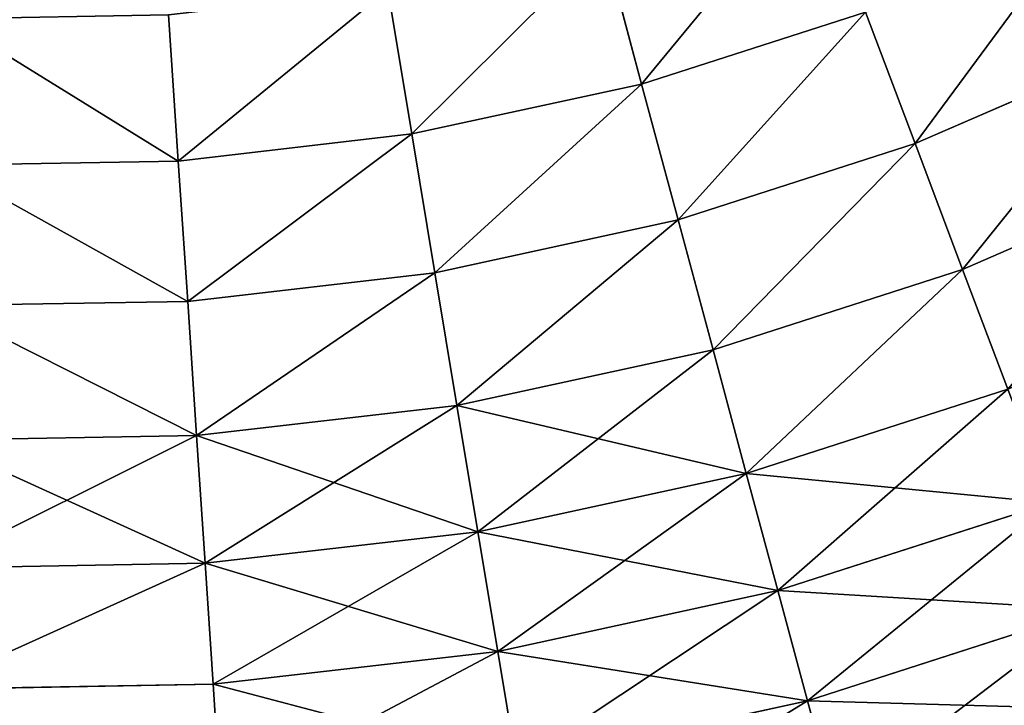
# Model space of a CAD drawing. Extents: x 5 to 635, y -14 to 121.
# Tile 73 of 256: x 55 to 68, y 15 to 24. Entities that reach past the tile are written whole.
import ezdxf

# ---------------------------------------------------------------- set-up
doc = ezdxf.new("R2010")
doc.units = 0
doc.layers.get('0').update_dxf_attribs({"color": 13, "linetype": 'CONTINUOUS'})

# ---------------------------------------------------------------- blocks, each defined once
blk = doc.blocks.new('COMPONENT_4')
for p, q in [((57.701, 21.234, 9.779), (58.203, 19.364, 11.289)), ((58.203, 19.364, 88.59), (57.701, 21.234, 90.1)), ((54.846, 20.615, 9.779), (55.163, 18.705, 11.289)), ((54.846, 20.615, 90.1), (55.163, 18.705, 88.59)), ((51.945, 20.279, 9.779), (52.073, 18.346, 11.289)), ((51.945, 20.279, 90.1), (52.073, 18.346, 88.59)), ((58.203, 19.364, 11.289), (61.164, 20.318, 11.289)), ((58.203, 19.364, 88.59), (61.164, 20.318, 88.59)), ((61.164, 20.318, 11.289), (61.821, 18.577, 12.892)), ((61.821, 18.577, 86.987), (61.164, 20.318, 88.59)), ((61.821, 18.577, 12.892), (64.841, 19.889, 12.892)), ((61.821, 18.577, 86.987), (64.841, 19.889, 86.987)), ((55.163, 18.705, 11.289), (58.203, 19.364, 11.289)), ((55.163, 18.705, 88.59), (58.203, 19.364, 88.59)), ((58.203, 19.364, 11.289), (58.686, 17.567, 12.892)), ((58.686, 17.567, 86.987), (58.203, 19.364, 88.59)), ((52.073, 18.346, 11.289), (55.163, 18.705, 11.289)), ((52.073, 18.346, 88.59), (55.163, 18.705, 88.59)), ((55.163, 18.705, 11.289), (55.468, 16.869, 12.892)), ((55.163, 18.705, 88.59), (55.468, 16.869, 86.987)), ((58.686, 17.567, 12.892), (61.821, 18.577, 12.892)), ((58.686, 17.567, 86.987), (61.821, 18.577, 86.987)), ((61.821, 18.577, 12.892), (62.449, 16.912, 14.584)), ((62.449, 16.912, 85.295), (61.821, 18.577, 86.987)), ((48.963, 18.293, 11.289), (52.073, 18.346, 11.289)), ((48.963, 18.293, 88.59), (52.073, 18.346, 88.59)), ((52.073, 18.346, 11.289), (52.197, 16.49, 12.892)), ((52.073, 18.346, 88.59), (52.197, 16.49, 86.987)), ((62.449, 16.912, 14.584), (65.63, 18.294, 14.584)), ((62.449, 16.912, 85.295), (65.63, 18.294, 85.295)), ((55.468, 16.869, 12.892), (58.686, 17.567, 12.892)), ((55.468, 16.869, 86.987), (58.686, 17.567, 86.987)), ((58.686, 17.567, 12.892), (59.148, 15.848, 14.584)), ((59.148, 15.848, 85.295), (58.686, 17.567, 86.987)), ((52.197, 16.49, 12.892), (55.468, 16.869, 12.892)), ((52.197, 16.49, 86.987), (55.468, 16.869, 86.987)), ((55.468, 16.869, 12.892), (55.759, 15.114, 14.584)), ((55.468, 16.869, 86.987), (55.759, 15.114, 85.295)), ((59.148, 15.848, 14.584), (62.449, 16.912, 14.584)), ((59.148, 15.848, 85.295), (62.449, 16.912, 85.295)), ((62.449, 16.912, 14.584), (63.047, 15.327, 16.362)), ((63.047, 15.327, 83.518), (62.449, 16.912, 85.295)), ((48.904, 16.433, 12.892), (52.197, 16.49, 12.892)), ((48.904, 16.433, 86.987), (52.197, 16.49, 86.987)), ((52.197, 16.49, 12.892), (52.314, 14.714, 14.584)), ((52.197, 16.49, 86.987), (52.314, 14.714, 85.295)), ((55.759, 15.114, 14.584), (59.148, 15.848, 14.584)), ((55.759, 15.114, 85.295), (59.148, 15.848, 85.295)), ((59.148, 15.848, 14.584), (59.588, 14.212, 16.362)), ((59.588, 14.212, 83.518), (59.148, 15.848, 85.295)), ((59.588, 14.212, 16.362), (63.047, 15.327, 16.362)), ((59.588, 14.212, 83.518), (63.047, 15.327, 83.518)), ((52.314, 14.714, 14.584), (55.759, 15.114, 14.584)), ((52.314, 14.714, 85.295), (55.759, 15.114, 85.295)), ((55.759, 15.114, 14.584), (56.037, 13.442, 16.362)), ((55.759, 15.114, 85.295), (56.037, 13.442, 83.518)), ((48.847, 14.655, 14.584), (52.314, 14.714, 14.584)), ((48.847, 14.655, 85.295), (52.314, 14.714, 85.295)), ((52.314, 14.714, 14.584), (52.427, 13.024, 16.362)), ((52.314, 14.714, 85.295), (52.427, 13.024, 83.518)), ((56.037, 13.442, 16.362), (59.588, 14.212, 16.362)), ((56.037, 13.442, 83.518), (59.588, 14.212, 83.518)), ((59.588, 14.212, 16.362), (60.005, 12.662, 18.22)), ((60.005, 12.662, 81.659), (59.588, 14.212, 83.518)), ((60.005, 12.662, 18.22), (63.614, 13.825, 18.22)), ((60.005, 12.662, 81.659), (63.614, 13.825, 81.659)), ((52.427, 13.024, 16.362), (56.037, 13.442, 16.362)), ((52.427, 13.024, 83.518), (56.037, 13.442, 83.518)), ((56.037, 13.442, 16.362), (56.299, 11.859, 18.22)), ((56.037, 13.442, 83.518), (56.299, 11.859, 81.659)), ((48.793, 12.961, 16.362), (52.427, 13.024, 16.362)), ((48.793, 12.961, 83.518), (52.427, 13.024, 83.518)), ((52.427, 13.024, 16.362), (52.533, 11.423, 18.22)), ((52.427, 13.024, 83.518), (52.533, 11.423, 81.659)), ((56.299, 11.859, 18.22), (60.005, 12.662, 18.22)), ((56.299, 11.859, 81.659), (60.005, 12.662, 81.659)), ((60.005, 12.662, 18.22), (60.397, 11.203, 20.155)), ((60.397, 11.203, 79.725), (60.005, 12.662, 81.659)), ((60.397, 11.203, 20.155), (64.147, 12.411, 20.155)), ((60.397, 11.203, 79.725), (64.147, 12.411, 79.725)), ((52.533, 11.423, 18.22), (56.299, 11.859, 18.22)), ((52.533, 11.423, 81.659), (56.299, 11.859, 81.659)), ((56.299, 11.859, 18.22), (56.547, 10.368, 20.155)), ((56.299, 11.859, 81.659), (56.547, 10.368, 79.725)), ((48.742, 11.357, 18.22), (52.533, 11.423, 18.22)), ((48.742, 11.357, 81.659), (52.533, 11.423, 81.659)), ((52.533, 11.423, 18.22), (52.633, 9.914, 20.155)), ((52.533, 11.423, 81.659), (52.633, 9.914, 79.725)), ((56.547, 10.368, 20.155), (60.397, 11.203, 20.155)), ((56.547, 10.368, 79.725), (60.397, 11.203, 79.725)), ((60.397, 11.203, 20.155), (60.765, 9.836, 22.161)), ((60.765, 9.836, 77.718), (60.397, 11.203, 79.725))]:
    blk.add_line(p, q)
mesh = blk.add_polyface()
corners = [(60.48, 22.13, 9.779), (58.203, 19.364, 11.289), (57.701, 21.234, 9.779), (61.164, 20.318, 11.289)]
mesh.append_faces([[corners[k] for k in face] for face in [(0, 1, 2), (1, 0, 3)]], dxfattribs={"vtx0": -1})
mesh = blk.add_polyface()
corners = [(58.203, 19.364, 88.59), (60.48, 22.13, 90.1), (57.701, 21.234, 90.1), (61.164, 20.318, 88.59)]
mesh.append_faces([[corners[k] for k in face] for face in [(0, 1, 2), (1, 0, 3)]], dxfattribs={"vtx0": -1})
mesh = blk.add_polyface()
corners = [(64.017, 21.557, 11.289), (61.821, 18.577, 12.892), (61.164, 20.318, 11.289), (64.841, 19.889, 12.892)]
mesh.append_faces([[corners[k] for k in face] for face in [(0, 1, 2), (1, 0, 3)]], dxfattribs={"vtx0": -1})
mesh = blk.add_polyface()
corners = [(61.821, 18.577, 86.987), (64.017, 21.557, 88.59), (61.164, 20.318, 88.59), (64.841, 19.889, 86.987)]
mesh.append_faces([[corners[k] for k in face] for face in [(0, 1, 2), (1, 0, 3)]], dxfattribs={"vtx0": -1})
mesh = blk.add_polyface()
corners = [(57.701, 21.234, 9.779), (55.163, 18.705, 11.289), (54.846, 20.615, 9.779), (58.203, 19.364, 11.289)]
mesh.append_faces([[corners[k] for k in face] for face in [(0, 1, 2), (1, 0, 3)]], dxfattribs={"vtx0": -1})
mesh = blk.add_polyface()
corners = [(55.163, 18.705, 88.59), (57.701, 21.234, 90.1), (54.846, 20.615, 90.1), (58.203, 19.364, 88.59)]
mesh.append_faces([[corners[k] for k in face] for face in [(0, 1, 2), (1, 0, 3)]], dxfattribs={"vtx0": -1})
mesh = blk.add_polyface()
corners = [(54.846, 20.615, 9.779), (52.073, 18.346, 11.289), (51.945, 20.279, 9.779), (55.163, 18.705, 11.289)]
mesh.append_faces([[corners[k] for k in face] for face in [(0, 1, 2), (1, 0, 3)]], dxfattribs={"vtx0": -1})
mesh = blk.add_polyface()
corners = [(52.073, 18.346, 88.59), (54.846, 20.615, 90.1), (51.945, 20.279, 90.1), (55.163, 18.705, 88.59)]
mesh.append_faces([[corners[k] for k in face] for face in [(0, 1, 2), (1, 0, 3)]], dxfattribs={"vtx0": -1})
mesh = blk.add_polyface()
corners = [(49.025, 20.229, 9.779), (52.073, 18.346, 11.289), (48.963, 18.293, 11.289), (51.945, 20.279, 9.779)]
mesh.append_faces([[corners[k] for k in face] for face in [(0, 1, 2), (1, 0, 3)]], dxfattribs={"vtx0": -1})
mesh = blk.add_polyface()
corners = [(52.073, 18.346, 88.59), (49.025, 20.229, 90.1), (48.963, 18.293, 88.59), (51.945, 20.279, 90.1)]
mesh.append_faces([[corners[k] for k in face] for face in [(0, 1, 2), (1, 0, 3)]], dxfattribs={"vtx0": -1})
mesh = blk.add_polyface()
corners = [(61.164, 20.318, 11.289), (58.686, 17.567, 12.892), (58.203, 19.364, 11.289), (61.821, 18.577, 12.892)]
mesh.append_faces([[corners[k] for k in face] for face in [(0, 1, 2), (1, 0, 3)]], dxfattribs={"vtx0": -1})
mesh = blk.add_polyface()
corners = [(58.686, 17.567, 86.987), (61.164, 20.318, 88.59), (58.203, 19.364, 88.59), (61.821, 18.577, 86.987)]
mesh.append_faces([[corners[k] for k in face] for face in [(0, 1, 2), (1, 0, 3)]], dxfattribs={"vtx0": -1})
mesh = blk.add_polyface()
corners = [(64.841, 19.889, 12.892), (62.449, 16.912, 14.584), (61.821, 18.577, 12.892), (65.63, 18.294, 14.584)]
mesh.append_faces([[corners[k] for k in face] for face in [(0, 1, 2), (1, 0, 3)]], dxfattribs={"vtx0": -1})
mesh = blk.add_polyface()
corners = [(62.449, 16.912, 85.295), (64.841, 19.889, 86.987), (61.821, 18.577, 86.987), (65.63, 18.294, 85.295)]
mesh.append_faces([[corners[k] for k in face] for face in [(0, 1, 2), (1, 0, 3)]], dxfattribs={"vtx0": -1})
mesh = blk.add_polyface()
corners = [(58.203, 19.364, 11.289), (55.468, 16.869, 12.892), (55.163, 18.705, 11.289), (58.686, 17.567, 12.892)]
mesh.append_faces([[corners[k] for k in face] for face in [(0, 1, 2), (1, 0, 3)]], dxfattribs={"vtx0": -1})
mesh = blk.add_polyface()
corners = [(55.468, 16.869, 86.987), (58.203, 19.364, 88.59), (55.163, 18.705, 88.59), (58.686, 17.567, 86.987)]
mesh.append_faces([[corners[k] for k in face] for face in [(0, 1, 2), (1, 0, 3)]], dxfattribs={"vtx0": -1})
mesh = blk.add_polyface()
corners = [(55.163, 18.705, 11.289), (52.197, 16.49, 12.892), (52.073, 18.346, 11.289), (55.468, 16.869, 12.892)]
mesh.append_faces([[corners[k] for k in face] for face in [(0, 1, 2), (1, 0, 3)]], dxfattribs={"vtx0": -1})
mesh = blk.add_polyface()
corners = [(52.197, 16.49, 86.987), (55.163, 18.705, 88.59), (52.073, 18.346, 88.59), (55.468, 16.869, 86.987)]
mesh.append_faces([[corners[k] for k in face] for face in [(0, 1, 2), (1, 0, 3)]], dxfattribs={"vtx0": -1})
mesh = blk.add_polyface()
corners = [(61.821, 18.577, 12.892), (59.148, 15.848, 14.584), (58.686, 17.567, 12.892), (62.449, 16.912, 14.584)]
mesh.append_faces([[corners[k] for k in face] for face in [(0, 1, 2), (1, 0, 3)]], dxfattribs={"vtx0": -1})
mesh = blk.add_polyface()
corners = [(59.148, 15.848, 85.295), (61.821, 18.577, 86.987), (58.686, 17.567, 86.987), (62.449, 16.912, 85.295)]
mesh.append_faces([[corners[k] for k in face] for face in [(0, 1, 2), (1, 0, 3)]], dxfattribs={"vtx0": -1})
mesh = blk.add_polyface()
corners = [(48.963, 18.293, 11.289), (52.197, 16.49, 12.892), (48.904, 16.433, 12.892), (52.073, 18.346, 11.289)]
mesh.append_faces([[corners[k] for k in face] for face in [(0, 1, 2), (1, 0, 3)]], dxfattribs={"vtx0": -1})
mesh = blk.add_polyface()
corners = [(52.197, 16.49, 86.987), (48.963, 18.293, 88.59), (48.904, 16.433, 86.987), (52.073, 18.346, 88.59)]
mesh.append_faces([[corners[k] for k in face] for face in [(0, 1, 2), (1, 0, 3)]], dxfattribs={"vtx0": -1})
mesh = blk.add_polyface()
corners = [(65.63, 18.294, 14.584), (63.047, 15.327, 16.362), (62.449, 16.912, 14.584), (66.38, 16.775, 16.362)]
mesh.append_faces([[corners[k] for k in face] for face in [(0, 1, 2), (1, 0, 3)]], dxfattribs={"vtx0": -1})
mesh = blk.add_polyface()
corners = [(63.047, 15.327, 83.518), (65.63, 18.294, 85.295), (62.449, 16.912, 85.295), (66.38, 16.775, 83.518)]
mesh.append_faces([[corners[k] for k in face] for face in [(0, 1, 2), (1, 0, 3)]], dxfattribs={"vtx0": -1})
mesh = blk.add_polyface()
corners = [(58.686, 17.567, 12.892), (55.759, 15.114, 14.584), (55.468, 16.869, 12.892), (59.148, 15.848, 14.584)]
mesh.append_faces([[corners[k] for k in face] for face in [(0, 1, 2), (1, 0, 3)]], dxfattribs={"vtx0": -1})
mesh = blk.add_polyface()
corners = [(55.759, 15.114, 85.295), (58.686, 17.567, 86.987), (55.468, 16.869, 86.987), (59.148, 15.848, 85.295)]
mesh.append_faces([[corners[k] for k in face] for face in [(0, 1, 2), (1, 0, 3)]], dxfattribs={"vtx0": -1})
mesh = blk.add_polyface()
corners = [(55.468, 16.869, 12.892), (52.314, 14.714, 14.584), (52.197, 16.49, 12.892), (55.759, 15.114, 14.584)]
mesh.append_faces([[corners[k] for k in face] for face in [(0, 1, 2), (1, 0, 3)]], dxfattribs={"vtx0": -1})
mesh = blk.add_polyface()
corners = [(52.314, 14.714, 85.295), (55.468, 16.869, 86.987), (52.197, 16.49, 86.987), (55.759, 15.114, 85.295)]
mesh.append_faces([[corners[k] for k in face] for face in [(0, 1, 2), (1, 0, 3)]], dxfattribs={"vtx0": -1})
mesh = blk.add_polyface()
corners = [(62.449, 16.912, 14.584), (59.588, 14.212, 16.362), (59.148, 15.848, 14.584), (63.047, 15.327, 16.362)]
mesh.append_faces([[corners[k] for k in face] for face in [(0, 1, 2), (1, 0, 3)]], dxfattribs={"vtx0": -1})
mesh = blk.add_polyface()
corners = [(59.588, 14.212, 83.518), (62.449, 16.912, 85.295), (59.148, 15.848, 85.295), (63.047, 15.327, 83.518)]
mesh.append_faces([[corners[k] for k in face] for face in [(0, 1, 2), (1, 0, 3)]], dxfattribs={"vtx0": -1})
mesh = blk.add_polyface()
corners = [(48.904, 16.433, 12.892), (52.314, 14.714, 14.584), (48.847, 14.655, 14.584), (52.197, 16.49, 12.892)]
mesh.append_faces([[corners[k] for k in face] for face in [(0, 1, 2), (1, 0, 3)]], dxfattribs={"vtx0": -1})
mesh = blk.add_polyface()
corners = [(52.314, 14.714, 85.295), (48.904, 16.433, 86.987), (48.847, 14.655, 85.295), (52.197, 16.49, 86.987)]
mesh.append_faces([[corners[k] for k in face] for face in [(0, 1, 2), (1, 0, 3)]], dxfattribs={"vtx0": -1})
mesh = blk.add_polyface()
corners = [(59.588, 14.212, 16.362), (55.759, 15.114, 14.584), (59.148, 15.848, 14.584), (56.037, 13.442, 16.362)]
mesh.append_faces([[corners[k] for k in face] for face in [(0, 1, 2), (1, 0, 3)]], dxfattribs={"vtx0": -1})
mesh = blk.add_polyface()
corners = [(59.148, 15.848, 85.295), (56.037, 13.442, 83.518), (59.588, 14.212, 83.518), (55.759, 15.114, 85.295)]
mesh.append_faces([[corners[k] for k in face] for face in [(0, 1, 2), (1, 0, 3)]], dxfattribs={"vtx0": -1})
mesh = blk.add_polyface()
corners = [(63.614, 13.825, 18.22), (59.588, 14.212, 16.362), (63.047, 15.327, 16.362), (60.005, 12.662, 18.22)]
mesh.append_faces([[corners[k] for k in face] for face in [(0, 1, 2), (1, 0, 3)]], dxfattribs={"vtx0": -1})
mesh = blk.add_polyface()
corners = [(63.047, 15.327, 83.518), (60.005, 12.662, 81.659), (63.614, 13.825, 81.659), (59.588, 14.212, 83.518)]
mesh.append_faces([[corners[k] for k in face] for face in [(0, 1, 2), (1, 0, 3)]], dxfattribs={"vtx0": -1})
mesh = blk.add_polyface()
corners = [(56.037, 13.442, 16.362), (52.314, 14.714, 14.584), (55.759, 15.114, 14.584), (52.427, 13.024, 16.362)]
mesh.append_faces([[corners[k] for k in face] for face in [(0, 1, 2), (1, 0, 3)]], dxfattribs={"vtx0": -1})
mesh = blk.add_polyface()
corners = [(55.759, 15.114, 85.295), (52.427, 13.024, 83.518), (56.037, 13.442, 83.518), (52.314, 14.714, 85.295)]
mesh.append_faces([[corners[k] for k in face] for face in [(0, 1, 2), (1, 0, 3)]], dxfattribs={"vtx0": -1})
mesh = blk.add_polyface()
corners = [(52.427, 13.024, 16.362), (48.847, 14.655, 14.584), (52.314, 14.714, 14.584), (48.793, 12.961, 16.362)]
mesh.append_faces([[corners[k] for k in face] for face in [(0, 1, 2), (1, 0, 3)]], dxfattribs={"vtx0": -1})
mesh = blk.add_polyface()
corners = [(52.314, 14.714, 85.295), (48.793, 12.961, 83.518), (52.427, 13.024, 83.518), (48.847, 14.655, 85.295)]
mesh.append_faces([[corners[k] for k in face] for face in [(0, 1, 2), (1, 0, 3)]], dxfattribs={"vtx0": -1})
mesh = blk.add_polyface()
corners = [(60.005, 12.662, 18.22), (56.037, 13.442, 16.362), (59.588, 14.212, 16.362), (56.299, 11.859, 18.22)]
mesh.append_faces([[corners[k] for k in face] for face in [(0, 1, 2), (1, 0, 3)]], dxfattribs={"vtx0": -1})
mesh = blk.add_polyface()
corners = [(59.588, 14.212, 83.518), (56.299, 11.859, 81.659), (60.005, 12.662, 81.659), (56.037, 13.442, 83.518)]
mesh.append_faces([[corners[k] for k in face] for face in [(0, 1, 2), (1, 0, 3)]], dxfattribs={"vtx0": -1})
mesh = blk.add_polyface()
corners = [(64.147, 12.411, 20.155), (60.005, 12.662, 18.22), (63.614, 13.825, 18.22), (60.397, 11.203, 20.155)]
mesh.append_faces([[corners[k] for k in face] for face in [(0, 1, 2), (1, 0, 3)]], dxfattribs={"vtx0": -1})
mesh = blk.add_polyface()
corners = [(63.614, 13.825, 81.659), (60.397, 11.203, 79.725), (64.147, 12.411, 79.725), (60.005, 12.662, 81.659)]
mesh.append_faces([[corners[k] for k in face] for face in [(0, 1, 2), (1, 0, 3)]], dxfattribs={"vtx0": -1})
mesh = blk.add_polyface()
corners = [(56.299, 11.859, 18.22), (52.427, 13.024, 16.362), (56.037, 13.442, 16.362), (52.533, 11.423, 18.22)]
mesh.append_faces([[corners[k] for k in face] for face in [(0, 1, 2), (1, 0, 3)]], dxfattribs={"vtx0": -1})
mesh = blk.add_polyface()
corners = [(56.037, 13.442, 83.518), (52.533, 11.423, 81.659), (56.299, 11.859, 81.659), (52.427, 13.024, 83.518)]
mesh.append_faces([[corners[k] for k in face] for face in [(0, 1, 2), (1, 0, 3)]], dxfattribs={"vtx0": -1})
mesh = blk.add_polyface()
corners = [(52.427, 13.024, 16.362), (48.742, 11.357, 18.22), (48.793, 12.961, 16.362), (52.533, 11.423, 18.22)]
mesh.append_faces([[corners[k] for k in face] for face in [(0, 1, 2), (1, 0, 3)]], dxfattribs={"vtx0": -1})
mesh = blk.add_polyface()
corners = [(52.427, 13.024, 83.518), (48.742, 11.357, 81.659), (52.533, 11.423, 81.659), (48.793, 12.961, 83.518)]
mesh.append_faces([[corners[k] for k in face] for face in [(0, 1, 2), (1, 0, 3)]], dxfattribs={"vtx0": -1})
mesh = blk.add_polyface()
corners = [(60.397, 11.203, 20.155), (56.299, 11.859, 18.22), (60.005, 12.662, 18.22), (56.547, 10.368, 20.155)]
mesh.append_faces([[corners[k] for k in face] for face in [(0, 1, 2), (1, 0, 3)]], dxfattribs={"vtx0": -1})
mesh = blk.add_polyface()
corners = [(60.005, 12.662, 81.659), (56.547, 10.368, 79.725), (60.397, 11.203, 79.725), (56.299, 11.859, 81.659)]
mesh.append_faces([[corners[k] for k in face] for face in [(0, 1, 2), (1, 0, 3)]], dxfattribs={"vtx0": -1})
mesh = blk.add_polyface()
corners = [(64.647, 11.087, 22.161), (60.397, 11.203, 20.155), (64.147, 12.411, 20.155), (60.765, 9.836, 22.161)]
mesh.append_faces([[corners[k] for k in face] for face in [(0, 1, 2), (1, 0, 3)]], dxfattribs={"vtx0": -1})
mesh = blk.add_polyface()
corners = [(64.147, 12.411, 79.725), (60.765, 9.836, 77.718), (64.647, 11.087, 77.718), (60.397, 11.203, 79.725)]
mesh.append_faces([[corners[k] for k in face] for face in [(0, 1, 2), (1, 0, 3)]], dxfattribs={"vtx0": -1})
mesh = blk.add_polyface()
corners = [(56.547, 10.368, 20.155), (52.533, 11.423, 18.22), (56.299, 11.859, 18.22), (52.633, 9.914, 20.155)]
mesh.append_faces([[corners[k] for k in face] for face in [(0, 1, 2), (1, 0, 3)]], dxfattribs={"vtx0": -1})
mesh = blk.add_polyface()
corners = [(56.299, 11.859, 81.659), (52.633, 9.914, 79.725), (56.547, 10.368, 79.725), (52.533, 11.423, 81.659)]
mesh.append_faces([[corners[k] for k in face] for face in [(0, 1, 2), (1, 0, 3)]], dxfattribs={"vtx0": -1})
mesh = blk.add_polyface()
corners = [(52.633, 9.914, 20.155), (48.742, 11.357, 18.22), (52.533, 11.423, 18.22), (48.694, 9.846, 20.155)]
mesh.append_faces([[corners[k] for k in face] for face in [(0, 1, 2), (1, 0, 3)]], dxfattribs={"vtx0": -1})
mesh = blk.add_polyface()
corners = [(52.633, 9.914, 79.725), (48.742, 11.357, 81.659), (48.694, 9.846, 79.725), (52.533, 11.423, 81.659)]
mesh.append_faces([[corners[k] for k in face] for face in [(0, 1, 2), (1, 0, 3)]], dxfattribs={"vtx0": -1})
mesh = blk.add_polyface()
corners = [(60.765, 9.836, 22.161), (56.547, 10.368, 20.155), (60.397, 11.203, 20.155), (56.778, 8.972, 22.161)]
mesh.append_faces([[corners[k] for k in face] for face in [(0, 1, 2), (1, 0, 3)]], dxfattribs={"vtx0": -1})
mesh = blk.add_polyface()
corners = [(60.397, 11.203, 79.725), (56.778, 8.972, 77.718), (60.765, 9.836, 77.718), (56.547, 10.368, 79.725)]
mesh.append_faces([[corners[k] for k in face] for face in [(0, 1, 2), (1, 0, 3)]], dxfattribs={"vtx0": -1})
blk = doc.blocks.new('COMPONENT_5')
blk.add_blockref('COMPONENT_4', (0, 0))
blk = doc.blocks.new('GROUP_3')
blk.add_blockref('COMPONENT_5', (0, 1.542))

msp = doc.modelspace()

# ---------------------------------------------------------------- block references
msp.add_blockref('GROUP_3', (5.278, 2.031, 2.908))

doc.saveas('drawing.dxf')
